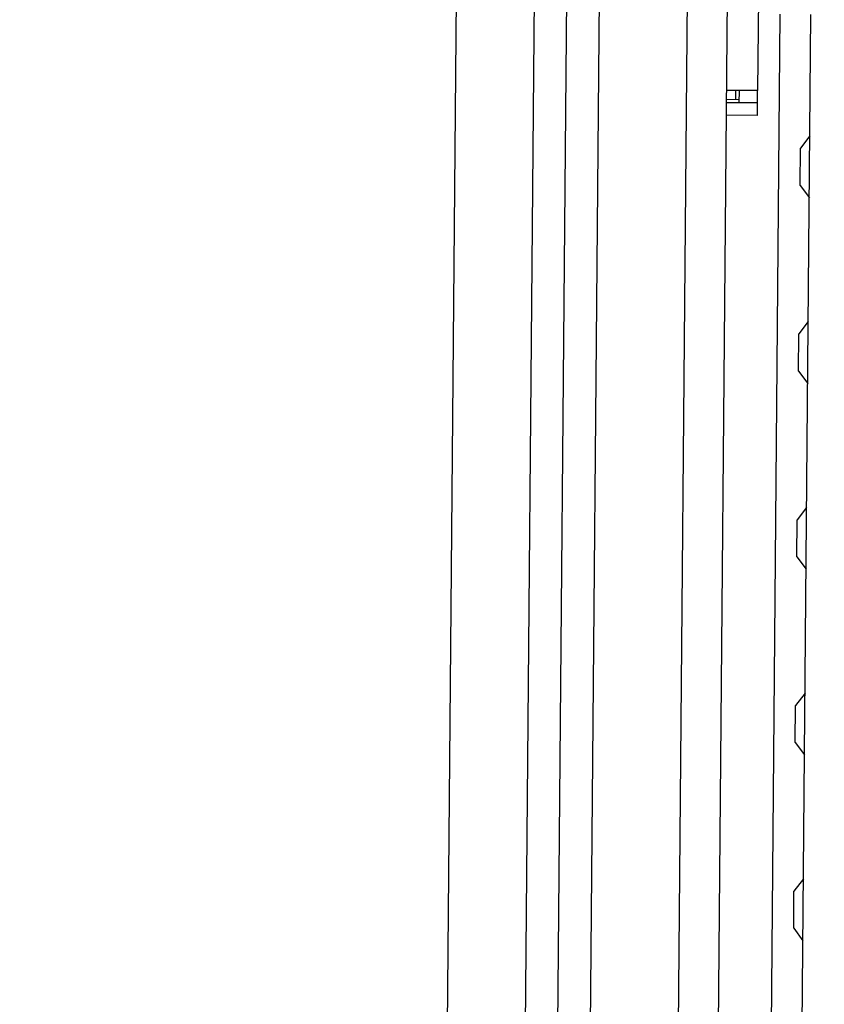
# Model space of a CAD drawing. Header units: inches. Extents: x 0 to 22, y 0 to 17.
# Tile 10 of 85: x 2.942 to 3.454, y 6.827 to 7.453. Entities that reach past the tile are written whole.
import ezdxf

# ---------------------------------------------------------------- set-up
doc = ezdxf.new("R2010")
doc.units = ezdxf.units.IN
doc.header["$LTSCALE"] = 1.21
doc.header["$MEASUREMENT"] = 0
doc.layers.get('0').update_dxf_attribs({"linetype": 'CONTINUOUS'})
doc.layers.add('DIMENSIONS', color=7, linetype='CONTINUOUS')
doc.styles.get("Standard").update_dxf_attribs({"font": 'txt', "width": 0.8})
doc.dimstyles.new('DIMSTYLE_1', dxfattribs={"dimtxt": 0.125, "dimasz": 0.18, "dimexe": 0.18, "dimexo": 0.0625, "dimgap": 0.09, "dimtad": 0, "dimtih": 1, "dimtoh": 1, "dimdec": 3, "dimzin": 4, "dimdsep": 46, "dimtxsty": 'STANDARD', "dimblk": '_FILLED', "dimblk1": '_FILLED', "dimblk2": '_FILLED', "dimcen": 0.09, "dimadec": 0, "dimazin": 0, "dimtp": 0.01, "dimtm": 0.01, "dimtfac": 1, "dimtdec": 3, "dimtofl": 0, "dimtmove": 0, "dimatfit": 3, "dimldrblk": '_FILLED', "dimfxl": 1, "dimtolj": 1, "dimtzin": 4, "dimarcsym": 0})

# ---------------------------------------------------------------- blocks, each defined once
blk = doc.blocks.new('*D1')
at = {"layer": 'DIMENSIONS', "color": 2, "linetype": 'CONTINUOUS'}
blk.add_line((3.38354, 7.65379), (2.51172, 7.65379), dxfattribs=at)
at = {"layer": 'DIMENSIONS', "color": 2, "linetype": 'CONTINUOUS', "width": 0.8}
for s, p in [('[', (1.74922, 7.59129)), (']', (2.34922, 7.59129)), ('2.499', (1.12422, 7.59129)), ('63.46', (1.84922, 7.59129))]:
    blk.add_text(s, height=0.125, dxfattribs=at).set_placement(p)
blk = doc.blocks.new('_FILLED')
at = {"color": 0, "linetype": 'BYBLOCK'}
blk.add_solid([(0, 0), (-1, 0.1736), (-1, -0.1736)], dxfattribs=at)
blk = doc.blocks.new('*D2')
at = {"layer": 'DIMENSIONS', "color": 2, "linetype": 'CONTINUOUS'}
blk.add_line((3.4456, 8.29127), (2.51172, 8.29127), dxfattribs=at)
at = {"layer": 'DIMENSIONS', "color": 2, "linetype": 'CONTINUOUS', "width": 0.8}
for s, p in [('[', (1.74922, 8.22877)), (']', (2.34922, 8.22877)), ('3.136', (1.12422, 8.22877)), ('79.66', (1.84922, 8.22877))]:
    blk.add_text(s, height=0.125, dxfattribs=at).set_placement(p)
blk = doc.blocks.new('*D3')
at = {"layer": 'DIMENSIONS', "color": 2, "linetype": 'CONTINUOUS'}
blk.add_line((3.45183, 9.00612), (2.51172, 9.00612), dxfattribs=at)
at = {"layer": 'DIMENSIONS', "color": 2, "linetype": 'CONTINUOUS', "width": 0.8}
for s, p in [('[', (1.74922, 8.94362)), (']', (2.34922, 8.94362)), ('3.851', (1.12422, 8.94362)), ('97.81', (1.84922, 8.94362))]:
    blk.add_text(s, height=0.125, dxfattribs=at).set_placement(p)
blk = doc.blocks.new('*D4')
at = {"layer": 'DIMENSIONS', "color": 2, "linetype": 'CONTINUOUS'}
blk.add_line((3.69928, 9.97265), (2.51172, 9.97265), dxfattribs=at)
at = {"layer": 'DIMENSIONS', "color": 2, "linetype": 'CONTINUOUS', "width": 0.8}
for s, p in [('[', (1.64922, 9.91015)), (']', (2.34922, 9.91015)), ('4.817', (1.02422, 9.91015)), ('122.36', (1.74922, 9.91015))]:
    blk.add_text(s, height=0.125, dxfattribs=at).set_placement(p)
blk = doc.blocks.new('*D7')
at = {"layer": 'DIMENSIONS', "color": 2, "linetype": 'CONTINUOUS'}
blk.add_line((3.63943, 9.19372), (3.63943, 10.78278), dxfattribs=at)
at = {"layer": 'DIMENSIONS', "color": 2, "linetype": 'CONTINUOUS', "width": 0.8}
for s, p in [(']', (3.70193, 12.17028)), ('7.53', (3.70193, 11.77028)), ('[', (3.70193, 11.67028)), ('.297', (3.70193, 11.14528)), ('2X ', (3.70193, 10.84528))]:
    blk.add_text(s, height=0.125, rotation=90, dxfattribs=at).set_placement(p)

msp = doc.modelspace()

# ---------------------------------------------------------------- linework, layer by layer
at = {"color": 9, "linetype": 'CONTINUOUS'}
for p, q in [((3.25077, 5.31428), (3.29008, 9.81958)), ((3.41253, 7.5261), (3.4115, 7.40813)), ((3.42571, 7.45667), (3.41268, 5.96373))]:
    msp.add_line(p, q, dxfattribs=at)
at = {"color": 7, "linetype": 'CONTINUOUS'}
for p, q in [((3.19922, 5.08703), (3.24019, 9.78219)), ((3.31006, 9.76714), (3.27166, 5.36637)), ((3.29484, 5.61665), (3.32888, 9.5165)), ((3.37864, 5.89819), (3.39282, 7.5228)), ((3.36711, 7.5086), (3.35318, 5.91283)), ((3.43236, 5.96356), (3.44539, 7.4565)), ((3.4115, 7.40813), (3.39182, 7.4083)), ((3.39748, 7.40825), (3.39743, 7.40235)), ((3.39969, 7.40823), (3.39963, 7.40036)), ((3.41137, 7.39238), (3.4115, 7.40813)), ((3.39964, 7.40233), (3.39177, 7.4024)), ((3.41144, 7.40026), (3.39175, 7.40043)), ((3.41137, 7.39238), (3.39168, 7.39256)), ((3.44472, 7.3793), (3.43875, 7.37147)), ((3.43854, 7.34785), (3.43875, 7.37147)), ((3.43854, 7.34785), (3.44438, 7.33993)), ((3.44369, 7.26119), (3.43771, 7.25337)), ((3.43751, 7.22975), (3.43771, 7.25337)), ((3.43751, 7.22975), (3.44334, 7.22183)), ((3.43751, 7.22975), (3.44334, 7.22182)), ((3.44266, 7.14309), (3.43668, 7.13526)), ((3.43648, 7.11164), (3.43668, 7.13526)), ((3.43648, 7.11164), (3.44231, 7.10372)), ((3.43648, 7.11164), (3.44231, 7.10372)), ((3.44163, 7.02498), (3.43565, 7.01716)), ((3.43545, 6.99354), (3.43565, 7.01716)), ((3.43545, 6.99354), (3.44128, 6.98561)), ((3.43545, 6.99354), (3.44128, 6.98561)), ((3.4406, 6.90687), (3.43462, 6.89905)), ((3.43442, 6.87543), (3.43462, 6.89905)), ((3.43442, 6.87543), (3.44025, 6.86751)), ((3.43442, 6.87543), (3.44025, 6.8675))]:
    msp.add_line(p, q, dxfattribs=at)

# ---------------------------------------------------------------- dimensions: what is measured, and where the dimension line sits
at = {"layer": 'DIMENSIONS', "color": 2, "linetype": 'CONTINUOUS'}
dim = msp.add_ordinate_dim(feature_location=(3.63943, 9.19372), offset=(0, 1.58905), dtype=1, origin=(3.34282, 5.15521), text='2X <>', dimstyle='DIMSTYLE_1', dxfattribs=at)
dim.commit()
dim.dimension.update_dxf_attribs({"geometry": '*D7', "text_midpoint": (3.63943, 11.55778)})
for feature_location, offset, picture, middle in [((3.69928, 9.97265), (-1.18756, 0), '*D4', (1.73672, 9.97265)), ((3.45183, 9.00612), (-0.94012, 0), '*D3', (1.78672, 9.00612)), ((3.4456, 8.29127), (-0.93388, 0), '*D2', (1.78672, 8.29127)), ((3.38354, 7.65379), (-0.87182, 0), '*D1', (1.78672, 7.65379))]:
    dim = msp.add_ordinate_dim(feature_location=feature_location, offset=offset, dtype=0, origin=(3.21772, 5.15521), dimstyle='DIMSTYLE_1', dxfattribs=at)
    dim.commit()
    dim.dimension.update_dxf_attribs({"geometry": picture, "text_midpoint": middle})

doc.saveas('drawing.dxf')
